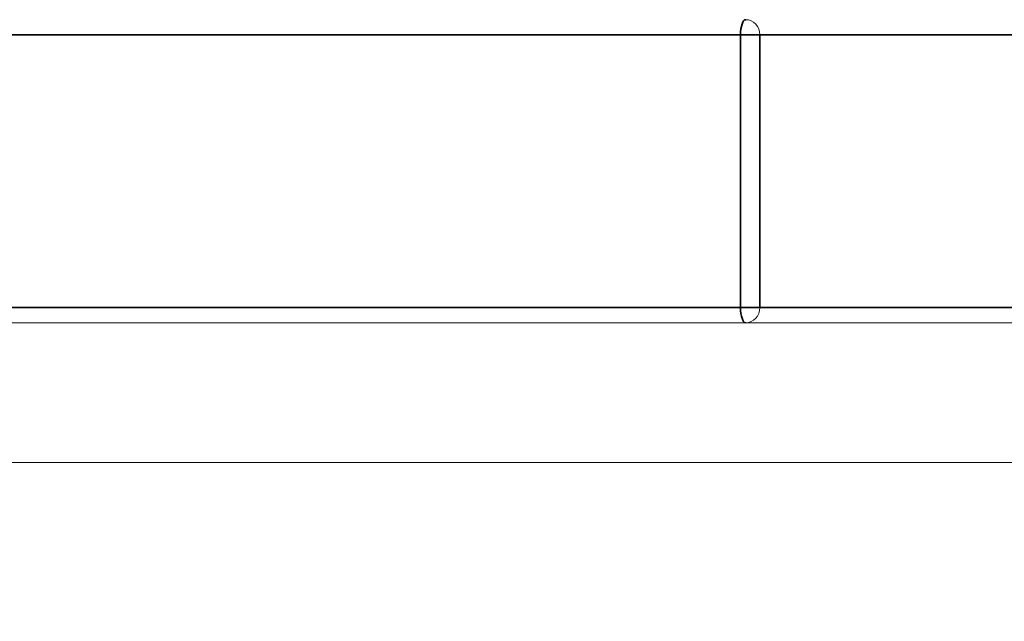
# Model space of a CAD drawing. Header units: millimetres. Extents: x 4 to 1188, y 1 to 840.
# Tile 169 of 256: x 710.4147 to 710.5538, y 493.9201 to 494.0052. Entities that reach past the tile are written whole.
import ezdxf

# ---------------------------------------------------------------- set-up
doc = ezdxf.new("R2010")
doc.units = ezdxf.units.MM
doc.layers.add('1', color=7, linetype='Continuous')
doc.styles.add('Arial Unicode MS', font='Arial Unicode MS')
doc.dimstyles.get("Standard").update_dxf_attribs({"dimtxt": 0.18, "dimasz": 0.18, "dimexe": 0.18, "dimexo": 0.0625, "dimgap": 0.09, "dimtad": 0, "dimtih": 1, "dimtoh": 1, "dimdec": 4, "dimzin": 0, "dimdsep": 46, "dimtxsty": 'Standard', "dimcen": 0.09, "dimadec": 0, "dimazin": 0, "dimtfac": 1, "dimtdec": 4, "dimtofl": 0, "dimtmove": 0, "dimatfit": 3, "dimfxl": 0, "dimtolj": 1, "dimtzin": 0, "dimarcsym": 0})

# ---------------------------------------------------------------- blocks, each defined once
blk = doc.blocks.new('_U46')
at = {"layer": '1', "color": 18, "lineweight": 35}
for p, q in [((686.89813, 499.38189), (667.74099, 499.38189)), ((669.74099, 499.38189), (669.74099, 485.8009)), ((715.23717, 485.8009), (667.74099, 485.8009))]:
    blk.add_line(p, q, dxfattribs=at)
at = {"layer": '1', "color": 18, "lineweight": 70}
for points in [[(669.74099, 499.38189), (670.51692, 495.88189), (668.96505, 495.88189)], [(669.74099, 485.8009), (668.96505, 489.3009), (670.51692, 489.30091)]]:
    blk.add_solid(points, dxfattribs=at)
at = {"layer": '1', "color": 18, "linetype": 'Continuous', "lineweight": 13, "insert": (669.2881, 490.54557), "char_height": 3, "attachment_point": 7, "rotation": 90, "line_spacing_factor": 1.047437, "style": 'Arial Unicode MS'}
blk.add_mtext('\\fArial Unicode MS|b0|i0;\\W1.0000;95', dxfattribs=at)

msp = doc.modelspace()

# ---------------------------------------------------------------- hatches: boundary and pattern name
at = {"layer": '1', "linetype": 'Continuous', "lineweight": 35}
h = msp.add_hatch(dxfattribs=at)
h.set_pattern_fill('ANSI31', color=154, scale=1.55, angle=-2.13e-14, style=0)
h.paths.add_polyline_path([(711.35879, 493.72832), (711.16945, 493.72832), (711.16945, 493.46118), (710.45518, 493.46118), (710.45518, 493.72832), (702.46473, 493.72832), (702.46473, 493.94261), (702.88241, 493.94261), (702.88241, 494.79975), (704.8217, 494.79975), (704.8217, 493.94261), (711.35879, 493.94261)], flags=0)
h = msp.add_hatch(dxfattribs=at)
h.set_pattern_fill('ANSI31', color=154, scale=1.55, angle=29.9848, style=0)
h.paths.add_polyline_path([(701.47445, 493.72832), (701.47445, 493.96236), (703.25285, 493.96236), (703.25285, 493.72832)], flags=0)
h.paths.add_polyline_path([(703.38877, 493.72832), (703.38877, 493.96236), (711.35879, 493.96236), (711.35879, 493.72832)], flags=0)
h.paths.add_polyline_path([(700.37629, 493.72832), (700.37629, 493.96236), (701.06811, 493.96236), (701.06811, 493.72832)], flags=0)

# ---------------------------------------------------------------- linework, layer by layer
at = {"layer": '1', "color": 154, "linetype": 'Continuous', "lineweight": 35}
for p, q in [((710.30579, 494.00308), (710.51655, 494.00308)), ((710.5193, 494.00308), (710.51655, 494.00308)), ((710.51655, 494.00308), (710.51655, 493.96451)), ((710.5193, 493.96451), (710.5193, 494.00308)), ((710.5193, 494.00308), (710.55692, 494.00308)), ((710.51655, 493.96451), (710.30579, 493.96451)), ((710.5193, 493.96451), (710.51655, 493.96451)), ((710.55692, 493.96451), (710.5193, 493.96451))]:
    msp.add_line(p, q, dxfattribs=at)
at = {"layer": '1', "color": 154, "linetype": 'Continuous', "lineweight": 13}
for p, q in [((703.38877, 493.96236), (711.35879, 493.96236)), ((704.8217, 493.94261), (711.35879, 493.94261))]:
    msp.add_line(p, q, dxfattribs=at)
at = {"layer": '1', "color": 154, "linetype": 'Continuous', "lineweight": 35}
for centre, start_param, end_param in [((710.51729, 494.00308), 3.141593, 4.712389), ((710.51729, 493.96451), 4.712389, 6.283185)]:
    msp.add_ellipse(centre, major_axis=(0, -0.00214), ratio=0.34202, start_param=start_param, end_param=end_param, dxfattribs=at)
at = {"layer": '1', "color": 154, "linetype": 'Continuous', "lineweight": 13}
for centre, start_param, end_param in [((710.51729, 494.00308), 4.712389, 6.283185), ((710.51729, 493.96451), 3.141593, 4.712389)]:
    msp.add_ellipse(centre, major_axis=(0, 0.00214), ratio=0.939693, start_param=start_param, end_param=end_param, dxfattribs=at)

# ---------------------------------------------------------------- dimensions: what is measured, and where the dimension line sits
at = {"layer": '1', "color": 18, "linetype": 'Continuous', "lineweight": 13}
dim = msp.add_linear_dim(base=(669.74099, 485.8009), p1=(695.04099, 499.38189), p2=(756.7381, 485.8009), angle=90, dimstyle='Standard', override={"dimtxt": 3, "dimasz": 3.5, "dimexe": 2, "dimexo": 1, "dimgap": 1.5, "dimtad": 1, "dimtih": 0, "dimtoh": 0, "dimdec": 0, "dimlfac": 7, "dimzin": 8, "dimdsep": 44, "dimlunit": 2, "dimtxsty": 'Arial Unicode MS', "dimsah": 1, "dimse1": 0, "dimse2": 0, "dimsd1": 0, "dimsd2": 0, "dimclrd": 18, "dimclre": 18, "dimclrt": 18, "dimtol": 0, "dimtm": -0.1, "dimtfac": 0.666667, "dimtdec": 2, "dimtofl": 1, "dimtmove": 0, "dimtzin": 8, "dimlwd": 35, "dimlwe": 35}, dxfattribs=at)
dim.commit()
dim.dimension.update_dxf_attribs({"geometry": '_U46', "text_midpoint": (669.74099, 492.5914), "dimtype": 160})

doc.saveas('drawing.dxf')
